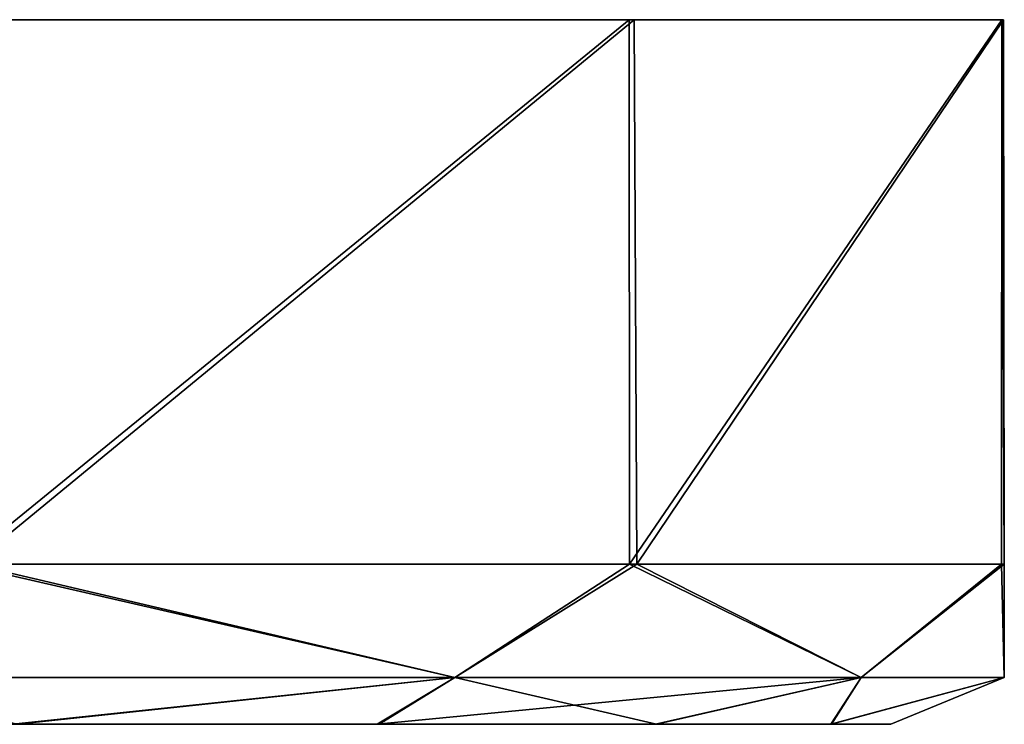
# Model space of a CAD drawing. Header units: metres. Extents: x -106 to 106, y -111 to 81.
# Tile 29 of 29: x 90 to 106, y 70 to 81. Entities that reach past the tile are written whole.
import ezdxf

# ---------------------------------------------------------------- set-up
doc = ezdxf.new("R2010")
doc.units = ezdxf.units.M
doc.layers.add('solid_20_422_013_000', color=7, linetype='CONTINUOUS')

msp = doc.modelspace()

# ---------------------------------------------------------------- linework, layer by layer
at = {"layer": 'solid_20_422_013_000'}
for points in [[(99.91423, 80.599998, -18.753256), (99.921616, 72.099998, -18.746412), (89.492455, 72.099998, -27.04064)], [(89.525604, 80.599998, -27.024254), (99.91423, 80.599998, -18.753256), (89.492455, 72.099998, -27.04064)], [(89.525604, 80.599998, -27.024254), (89.592445, 80.599998, 26.991911), (99.91423, 80.599998, -18.753256)], [(99.996544, 80.599998, 18.650482), (89.592445, 80.599998, 26.991911), (89.660652, 72.099998, 26.959175)], [(99.91423, 80.599998, -18.753256), (89.592445, 80.599998, 26.991911), (99.996544, 80.599998, 18.650482)], [(99.996544, 80.599998, 18.650482), (89.660652, 72.099998, 26.959175), (100.037941, 72.099998, 18.60014)], [(99.91423, 80.599998, -18.753256), (105.734177, 80.599998, -6.728598), (99.921616, 72.099998, -18.746412)], [(99.91423, 80.599998, -18.753256), (99.996544, 80.599998, 18.650482), (105.734177, 80.599998, -6.728598)], [(105.734177, 80.599998, -6.728598), (105.729912, 72.099998, -6.753693), (99.921616, 72.099998, -18.746412)], [(105.757454, 80.599998, 6.627359), (99.996544, 80.599998, 18.650482), (100.037941, 72.099998, 18.60014)], [(105.734177, 80.599998, -6.728598), (99.996544, 80.599998, 18.650482), (105.757454, 80.599998, 6.627359)], [(105.757454, 80.599998, 6.627359), (100.037941, 72.099998, 18.60014), (105.771416, 72.099998, 6.571468)], [(105.734177, 80.599998, -6.728598), (105.771416, 72.099998, 6.571468), (105.729912, 72.099998, -6.753693)], [(105.734177, 80.599998, -6.728598), (105.757454, 80.599998, 6.627359), (105.771416, 72.099998, 6.571468)], [(89.660652, 72.099998, 26.959175), (87.700287, 70.33223, 27.03989), (97.195435, 70.33223, 20.695436)], [(89.492455, 72.099998, -27.04064), (97.195435, 70.33223, -20.695436), (87.700287, 70.33223, -27.03989)], [(89.492455, 72.099998, -27.04064), (99.921616, 72.099998, -18.746412), (97.195435, 70.33223, -20.695436)], [(100.037941, 72.099998, 18.60014), (89.660652, 72.099998, 26.959175), (97.195435, 70.33223, 20.695436)], [(100.037941, 72.099998, 18.60014), (97.195435, 70.33223, 20.695436), (103.539894, 70.33223, 11.20029)], [(99.921616, 72.099998, -18.746412), (103.539894, 70.33223, -11.20029), (97.195435, 70.33223, -20.695436)], [(99.921616, 72.099998, -18.746412), (105.729912, 72.099998, -6.753693), (103.539894, 70.33223, -11.20029)], [(105.771416, 72.099998, 6.571468), (100.037941, 72.099998, 18.60014), (103.539894, 70.33223, 11.20029)], [(105.771416, 72.099998, 6.571468), (103.539894, 70.33223, 11.20029), (105.767769, 70.33223)], [(105.729912, 72.099998, -6.753693), (105.767769, 70.33223), (103.539894, 70.33223, -11.20029)], [(105.729912, 72.099998, -6.753693), (105.771416, 72.099998, 6.571468), (105.767769, 70.33223)], [(97.195435, 70.33223, 20.695436), (87.700287, 70.33223, 27.03989), (90.369064, 69.599998, 23.744745)], [(87.700287, 70.33223, -27.03989), (97.195435, 70.33223, -20.695436), (90.296646, 69.599998, -23.786655)], [(97.195435, 70.33223, -20.695436), (95.983017, 69.599998, -19.407423), (90.296646, 69.599998, -23.786655)], [(97.195435, 70.33223, 20.695436), (90.369064, 69.599998, 23.744745), (96.01371, 69.599998, 19.376944)], [(103.539894, 70.33223, -11.20029), (100.326553, 69.599998, -13.727984), (95.983017, 69.599998, -19.407423)], [(97.195435, 70.33223, -20.695436), (103.539894, 70.33223, -11.20029), (95.983017, 69.599998, -19.407423)], [(97.195435, 70.33223, 20.695436), (96.01371, 69.599998, 19.376944), (100.343597, 69.599998, 13.69819)], [(103.539894, 70.33223, 11.20029), (97.195435, 70.33223, 20.695436), (100.343597, 69.599998, 13.69819)], [(103.539894, 70.33223, -11.20029), (103.062683, 69.599998, -7.116297), (100.326553, 69.599998, -13.727984)], [(103.539894, 70.33223, 11.20029), (100.343597, 69.599998, 13.69819), (103.07576, 69.599998, 7.066522)], [(105.767769, 70.33223), (103.999893, 69.599998, -0.030452), (103.062683, 69.599998, -7.116297)], [(103.539894, 70.33223, -11.20029), (105.767769, 70.33223), (103.062683, 69.599998, -7.116297)], [(105.767769, 70.33223), (103.07576, 69.599998, 7.066522), (103.999893, 69.599998, -0.030452)], [(105.767769, 70.33223), (103.539894, 70.33223, 11.20029), (103.07576, 69.599998, 7.066522)], [(100.326553, 69.599998, -13.727984), (76.5, 69.599998, -13), (52.656326, 69.599998, -13.698055)], [(100.326553, 69.599998, -13.727984), (52.656326, 69.599998, -13.698055), (56.986179, 69.599998, -19.376833)], [(100.343597, 69.599998, 13.69819), (52.673527, 69.599998, 13.728121), (76.5, 69.599998, 13)], [(96.01371, 69.599998, 19.376944), (57.01709, 69.599998, 19.407536), (52.673527, 69.599998, 13.728121)], [(100.343597, 69.599998, 13.69819), (96.01371, 69.599998, 19.376944), (52.673527, 69.599998, 13.728121)], [(95.983017, 69.599998, -19.407423), (56.986179, 69.599998, -19.376833), (62.630802, 69.599998, -23.744667)], [(95.983017, 69.599998, -19.407423), (100.326553, 69.599998, -13.727984), (56.986179, 69.599998, -19.376833)], [(96.01371, 69.599998, 19.376944), (90.369064, 69.599998, 23.744745), (57.01709, 69.599998, 19.407536)], [(90.296646, 69.599998, -23.786655), (95.983017, 69.599998, -19.407423), (62.630802, 69.599998, -23.744667)], [(103.062683, 69.599998, -7.116297), (84.150467, 69.599998, -10.508718), (76.5, 69.599998, -13)], [(100.326553, 69.599998, -13.727984), (103.062683, 69.599998, -7.116297), (76.5, 69.599998, -13)], [(100.343597, 69.599998, 13.69819), (76.5, 69.599998, 13), (80.540001, 69.599998, 12.355215)], [(100.343597, 69.599998, 13.69819), (80.540001, 69.599998, 12.355215), (84.19809, 69.599998, 10.473439)], [(103.062683, 69.599998, -7.116297), (88.854843, 69.599998, -4.041787), (84.150467, 69.599998, -10.508718)], [(103.07576, 69.599998, 7.066522), (84.19809, 69.599998, 10.473439), (88.88723, 69.599998, 3.941628)], [(103.07576, 69.599998, 7.066522), (100.343597, 69.599998, 13.69819), (84.19809, 69.599998, 10.473439)], [(103.999893, 69.599998, -0.030452), (88.88723, 69.599998, 3.941628), (88.854843, 69.599998, -4.041787)], [(103.062683, 69.599998, -7.116297), (103.999893, 69.599998, -0.030452), (88.854843, 69.599998, -4.041787)], [(103.999893, 69.599998, -0.030452), (103.07576, 69.599998, 7.066522), (88.88723, 69.599998, 3.941628)]]:
    msp.add_3dface(points, dxfattribs=at)

doc.saveas('drawing.dxf')
